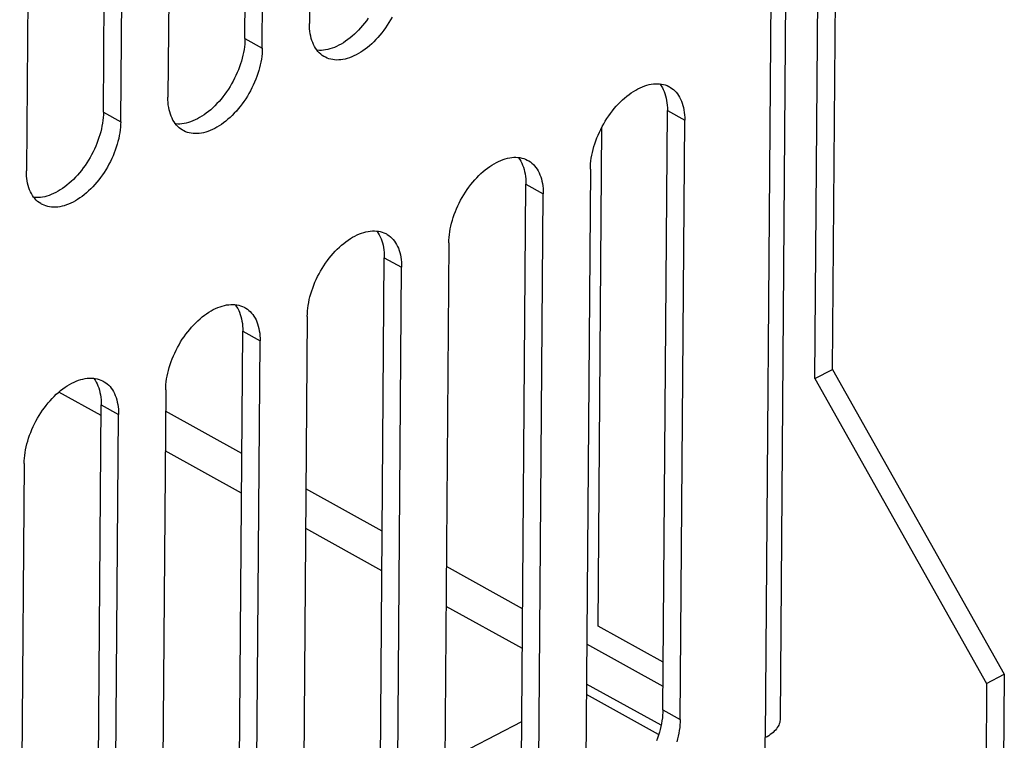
# Model space of a CAD drawing. Extents: x 0 to 420, y 0 to 297.
# Tile 43 of 49: x 390.8 to 396.77, y 79.14 to 83.51. Entities that reach past the tile are written whole.
import ezdxf

# ---------------------------------------------------------------- set-up
doc = ezdxf.new("R2010")
doc.units = 0
doc.header["$LTSCALE"] = 23.1
doc.layers.get('0').update_dxf_attribs({"linetype": 'CONTINUOUS'})
doc.layers.add('DATUM_AXIS', color=7, linetype='CONTINUOUS')

msp = doc.modelspace()

# ---------------------------------------------------------------- linework, layer by layer
at = {"color": 7, "linetype": 'CONTINUOUS'}
for p, q in [((395.4828, 89.233), (395.4082, 79.2739)), ((392.584, 87.1129), (392.5568, 83.4837)), ((392.1661, 83.3932), (392.1933, 87.0224)), ((392.271, 83.3352), (392.2982, 86.9643)), ((391.7266, 86.6672), (391.6994, 83.038)), ((391.3086, 82.9475), (391.3358, 86.5767)), ((391.4136, 82.8895), (391.4408, 86.5187)), ((390.8691, 86.2216), (390.8419, 82.5924)), ((394.698, 79.3286), (394.7252, 82.9578)), ((394.306, 79.8349), (394.3286, 82.8575)), ((394.8029, 79.2706), (394.8301, 82.8997)), ((394.2585, 82.6026), (394.2313, 78.9734)), ((393.8405, 78.8829), (393.8677, 82.5121)), ((393.9454, 78.8249), (393.9726, 82.4541)), ((393.401, 82.157), (393.3738, 78.5278)), ((392.9831, 78.4373), (393.0103, 82.0665)), ((393.088, 78.3792), (393.1152, 82.0084)), ((392.5436, 81.7113), (392.5164, 78.0821)), ((392.1256, 77.9916), (392.1528, 81.6208)), ((392.2305, 77.9336), (392.2577, 81.5628)), ((391.6861, 81.2657), (391.6589, 77.6365)), ((391.2682, 77.546), (391.2954, 81.1751)), ((391.3731, 77.4879), (391.4003, 81.1171)), ((390.8287, 80.82), (390.8015, 77.1908)), ((394.7001, 79.6168), (394.306, 79.8349)), ((394.6721, 79.1783), (394.2346, 79.4203)), ((393.3775, 79.016), (393.8433, 79.2581)), ((395.3165, 78.949), (395.3181, 79.16))]:
    msp.add_line(p, q, dxfattribs=at)
at = {"color": 9, "linetype": 'CONTINUOUS'}
for p, q in [((395.3927, 89.1192), (395.3181, 79.16)), ((392.1661, 83.3932), (392.271, 83.3352)), ((391.3086, 82.9475), (391.4136, 82.8895)), ((394.7252, 82.9578), (394.8301, 82.8997)), ((393.8677, 82.5121), (393.9726, 82.4541)), ((393.0103, 82.0665), (393.1152, 82.0084)), ((392.1528, 81.6208), (392.2577, 81.5628)), ((391.2954, 81.1751), (391.4003, 81.1171)), ((394.698, 79.3286), (394.8029, 79.2706))]:
    msp.add_line(p, q, dxfattribs=at)
at = {"color": 7, "linetype": 'CONTINUOUS'}
for points in [[(392.9124, 83.5168), (392.9015, 83.5015), (392.8901, 83.4866), (392.8784, 83.4722), (392.8664, 83.4583), (392.8542, 83.4449), (392.8416, 83.4321), (392.8288, 83.4199), (392.8158, 83.4082), (392.8027, 83.3973), (392.7893, 83.3869), (392.7759, 83.3773), (392.7624, 83.3684), (392.7488, 83.3602), (392.7352, 83.3527), (392.7216, 83.346), (392.708, 83.3401), (392.6945, 83.335), (392.6812, 83.3307), (392.6679, 83.3272), (392.6548, 83.3245), (392.6419, 83.3227), (392.6291, 83.3217), (392.6167, 83.3215), (392.6045, 83.3222), (392.6028, 83.3224)], [(393.057, 83.5235), (393.0478, 83.5068), (393.0381, 83.4904), (393.0279, 83.4744), (393.0174, 83.4587), (393.0064, 83.4434), (392.9951, 83.4286), (392.9834, 83.4142), (392.9714, 83.4003), (392.9591, 83.3869), (392.9465, 83.3741), (392.9338, 83.3618), (392.9208, 83.3502), (392.9076, 83.3392), (392.8943, 83.3289), (392.8808, 83.3192), (392.8673, 83.3103), (392.8537, 83.3021), (392.8401, 83.2947), (392.8265, 83.288), (392.813, 83.2821), (392.7995, 83.277), (392.7861, 83.2727), (392.7728, 83.2692), (392.7597, 83.2665), (392.7468, 83.2646), (392.7341, 83.2636), (392.7216, 83.2635), (392.7094, 83.2641), (392.6976, 83.2656), (392.686, 83.2679), (392.6748, 83.2711), (392.664, 83.2751), (392.6536, 83.2798), (392.649, 83.2822)], [(392.649, 83.2822), (392.6436, 83.2854), (392.6341, 83.2918), (392.625, 83.2989), (392.6164, 83.3068), (392.6084, 83.3154), (392.6008, 83.3248), (392.5939, 83.3348), (392.5875, 83.3455), (392.5816, 83.3569), (392.5764, 83.3689), (392.5717, 83.3815), (392.5677, 83.3946), (392.5643, 83.4083), (392.5615, 83.4225), (392.5594, 83.4372), (392.5579, 83.4523), (392.557, 83.4678), (392.5568, 83.4837)], [(392.1661, 83.3932), (392.1657, 83.377), (392.1646, 83.3604), (392.1628, 83.3436), (392.1605, 83.3266), (392.1574, 83.3094), (392.1538, 83.2921), (392.1495, 83.2746), (392.1447, 83.2571), (392.1392, 83.2395), (392.1332, 83.222), (392.1265, 83.2045), (392.1194, 83.1871), (392.1116, 83.1698), (392.1034, 83.1527), (392.0946, 83.1358), (392.0854, 83.1192), (392.0757, 83.1028), (392.0655, 83.0868), (392.055, 83.0711), (392.044, 83.0558), (392.0327, 83.041), (392.021, 83.0266), (392.009, 83.0127), (391.9967, 82.9993), (391.9842, 82.9864), (391.9714, 82.9742), (391.9584, 82.9626), (391.9452, 82.9516), (391.9319, 82.9413), (391.9184, 82.9316), (391.9049, 82.9227), (391.8913, 82.9145), (391.8777, 82.907), (391.8642, 82.9004), (391.8506, 82.8945), (391.8371, 82.8893), (391.8237, 82.885), (391.8104, 82.8815), (391.7973, 82.8789), (391.7844, 82.877), (391.7717, 82.876), (391.7592, 82.8758), (391.7471, 82.8765), (391.7453, 82.8767)], [(392.271, 83.3352), (392.2706, 83.3189), (392.2695, 83.3024), (392.2678, 83.2856), (392.2654, 83.2686), (392.2624, 83.2514), (392.2587, 83.234), (392.2545, 83.2166), (392.2496, 83.199), (392.2442, 83.1815), (392.2381, 83.1639), (392.2315, 83.1465), (392.2243, 83.1291), (392.2166, 83.1118), (392.2083, 83.0947), (392.1996, 83.0778), (392.1903, 83.0611), (392.1806, 83.0448), (392.1705, 83.0287), (392.1599, 83.0131), (392.1489, 82.9978), (392.1376, 82.9829), (392.1259, 82.9685), (392.1139, 82.9546), (392.1016, 82.9412), (392.0891, 82.9284), (392.0763, 82.9162), (392.0633, 82.9045), (392.0501, 82.8935), (392.0368, 82.8832), (392.0234, 82.8736), (392.0099, 82.8647), (391.9963, 82.8565), (391.9827, 82.849), (391.9691, 82.8423), (391.9555, 82.8364), (391.942, 82.8313), (391.9286, 82.827), (391.9154, 82.8235), (391.9023, 82.8208), (391.8893, 82.819), (391.8766, 82.818), (391.8642, 82.8178), (391.852, 82.8185), (391.8401, 82.82), (391.8286, 82.8223), (391.8174, 82.8254), (391.8065, 82.8294), (391.7961, 82.8342), (391.7916, 82.8366)], [(394.2585, 82.6026), (394.2589, 82.6189), (394.26, 82.6354), (394.2617, 82.6522), (394.2641, 82.6692), (394.2671, 82.6864), (394.2707, 82.7038), (394.275, 82.7212), (394.2799, 82.7388), (394.2853, 82.7563), (394.2914, 82.7739), (394.298, 82.7913), (394.3052, 82.8087), (394.3129, 82.826), (394.3212, 82.8431), (394.3299, 82.86), (394.3392, 82.8767), (394.3489, 82.893), (394.359, 82.9091), (394.3696, 82.9247), (394.3805, 82.94), (394.3919, 82.9549), (394.4036, 82.9693), (394.4156, 82.9832), (394.4278, 82.9966), (394.4404, 83.0094), (394.4532, 83.0216), (394.4662, 83.0333), (394.4793, 83.0442), (394.4927, 83.0546), (394.5061, 83.0642), (394.5196, 83.0731), (394.5332, 83.0813), (394.5468, 83.0888), (394.5604, 83.0955), (394.574, 83.1014), (394.5875, 83.1065), (394.6008, 83.1108), (394.6141, 83.1143), (394.6272, 83.117), (394.6401, 83.1188), (394.6529, 83.1198), (394.6653, 83.12), (394.6775, 83.1193), (394.6894, 83.1178), (394.7009, 83.1155), (394.7121, 83.1124), (394.7229, 83.1084), (394.7334, 83.1036), (394.7379, 83.1012)], [(394.6792, 83.1191), (394.6812, 83.1167), (394.6881, 83.1067), (394.6945, 83.096), (394.7004, 83.0846), (394.7056, 83.0726), (394.7103, 83.06), (394.7143, 83.0469), (394.7177, 83.0332), (394.7205, 83.019), (394.7226, 83.0043), (394.7241, 82.9892), (394.725, 82.9737), (394.7252, 82.9578)], [(394.7379, 83.1012), (394.7433, 83.098), (394.7529, 83.0917), (394.7619, 83.0845), (394.7705, 83.0767), (394.7786, 83.068), (394.7861, 83.0587), (394.7931, 83.0486), (394.7995, 83.0379), (394.8053, 83.0266), (394.8106, 83.0146), (394.8152, 83.002), (394.8192, 82.9888), (394.8226, 82.9752), (394.8254, 82.961), (394.8275, 82.9463), (394.829, 82.9312), (394.8299, 82.9156), (394.8301, 82.8997)], [(391.7916, 82.8366), (391.7861, 82.8398), (391.7766, 82.8461), (391.7676, 82.8533), (391.759, 82.8611), (391.7509, 82.8698), (391.7434, 82.8791), (391.7364, 82.8892), (391.73, 82.8999), (391.7242, 82.9112), (391.7189, 82.9232), (391.7143, 82.9358), (391.7103, 82.949), (391.7069, 82.9626), (391.7041, 82.9768), (391.7019, 82.9915), (391.7005, 83.0066), (391.6996, 83.0222), (391.6994, 83.038)], [(391.3086, 82.9475), (391.3082, 82.9313), (391.3071, 82.9148), (391.3054, 82.898), (391.303, 82.881), (391.3, 82.8638), (391.2964, 82.8464), (391.2921, 82.829), (391.2872, 82.8114), (391.2818, 82.7939), (391.2757, 82.7763), (391.2691, 82.7588), (391.2619, 82.7414), (391.2542, 82.7242), (391.2459, 82.7071), (391.2372, 82.6902), (391.2279, 82.6735), (391.2182, 82.6572), (391.2081, 82.6411), (391.1975, 82.6254), (391.1866, 82.6102), (391.1752, 82.5953), (391.1635, 82.5809), (391.1516, 82.567), (391.1393, 82.5536), (391.1267, 82.5408), (391.1139, 82.5285), (391.1009, 82.5169), (391.0878, 82.5059), (391.0744, 82.4956), (391.061, 82.486), (391.0475, 82.477), (391.0339, 82.4688), (391.0203, 82.4614), (391.0067, 82.4547), (390.9931, 82.4488), (390.9797, 82.4437), (390.9663, 82.4394), (390.953, 82.4359), (390.9399, 82.4332), (390.927, 82.4314), (390.9143, 82.4304), (390.9018, 82.4302), (390.8896, 82.4308), (390.8879, 82.4311)], [(391.4136, 82.8895), (391.4131, 82.8733), (391.412, 82.8567), (391.4103, 82.8399), (391.4079, 82.8229), (391.4049, 82.8057), (391.4013, 82.7884), (391.397, 82.7709), (391.3922, 82.7534), (391.3867, 82.7358), (391.3806, 82.7183), (391.374, 82.7008), (391.3668, 82.6834), (391.3591, 82.6661), (391.3509, 82.649), (391.3421, 82.6321), (391.3329, 82.6155), (391.3232, 82.5991), (391.313, 82.5831), (391.3025, 82.5674), (391.2915, 82.5521), (391.2802, 82.5372), (391.2685, 82.5228), (391.2565, 82.5089), (391.2442, 82.4956), (391.2316, 82.4827), (391.2189, 82.4705), (391.2059, 82.4589), (391.1927, 82.4479), (391.1794, 82.4376), (391.1659, 82.4279), (391.1524, 82.419), (391.1388, 82.4108), (391.1252, 82.4033), (391.1116, 82.3967), (391.0981, 82.3907), (391.0846, 82.3856), (391.0712, 82.3813), (391.0579, 82.3778), (391.0448, 82.3752), (391.0319, 82.3733), (391.0192, 82.3723), (391.0067, 82.3721), (390.9945, 82.3728), (390.9827, 82.3743), (390.9711, 82.3766), (390.9599, 82.3798), (390.9491, 82.3837), (390.9387, 82.3885), (390.9342, 82.3909)], [(393.401, 82.157), (393.4015, 82.1732), (393.4025, 82.1897), (393.4043, 82.2065), (393.4067, 82.2236), (393.4097, 82.2408), (393.4133, 82.2581), (393.4176, 82.2756), (393.4224, 82.2931), (393.4279, 82.3106), (393.4339, 82.3282), (393.4406, 82.3457), (393.4477, 82.3631), (393.4555, 82.3804), (393.4637, 82.3974), (393.4725, 82.4143), (393.4817, 82.431), (393.4914, 82.4473), (393.5016, 82.4634), (393.5121, 82.4791), (393.5231, 82.4944), (393.5344, 82.5092), (393.5461, 82.5236), (393.5581, 82.5375), (393.5704, 82.5509), (393.5829, 82.5637), (393.5957, 82.576), (393.6087, 82.5876), (393.6219, 82.5986), (393.6352, 82.6089), (393.6487, 82.6186), (393.6622, 82.6275), (393.6758, 82.6357), (393.6894, 82.6431), (393.703, 82.6498), (393.7165, 82.6557), (393.73, 82.6608), (393.7434, 82.6651), (393.7567, 82.6686), (393.7698, 82.6713), (393.7827, 82.6731), (393.7954, 82.6742), (393.8079, 82.6743), (393.82, 82.6737), (393.8319, 82.6722), (393.8435, 82.6699), (393.8547, 82.6667), (393.8655, 82.6627), (393.8759, 82.658), (393.8804, 82.6556)], [(393.8218, 82.6735), (393.8237, 82.6711), (393.8307, 82.661), (393.8371, 82.6503), (393.8429, 82.6389), (393.8482, 82.627), (393.8528, 82.6144), (393.8568, 82.6012), (393.8602, 82.5875), (393.863, 82.5733), (393.8652, 82.5587), (393.8667, 82.5435), (393.8675, 82.528), (393.8677, 82.5121)], [(393.8804, 82.6556), (393.8859, 82.6524), (393.8954, 82.646), (393.9045, 82.6389), (393.9131, 82.631), (393.9211, 82.6224), (393.9286, 82.613), (393.9356, 82.603), (393.942, 82.5923), (393.9479, 82.5809), (393.9531, 82.5689), (393.9577, 82.5563), (393.9618, 82.5432), (393.9652, 82.5295), (393.968, 82.5153), (393.9701, 82.5006), (393.9716, 82.4855), (393.9724, 82.47), (393.9726, 82.4541)], [(390.9342, 82.3909), (390.9287, 82.3941), (390.9192, 82.4005), (390.9101, 82.4076), (390.9015, 82.4155), (390.8935, 82.4241), (390.886, 82.4335), (390.879, 82.4435), (390.8726, 82.4542), (390.8667, 82.4656), (390.8615, 82.4776), (390.8568, 82.4901), (390.8528, 82.5033), (390.8494, 82.517), (390.8466, 82.5312), (390.8445, 82.5459), (390.843, 82.561), (390.8422, 82.5765), (390.8419, 82.5924)], [(392.5436, 81.7113), (392.544, 81.7275), (392.5451, 81.7441), (392.5468, 81.7609), (392.5492, 81.7779), (392.5522, 81.7951), (392.5559, 81.8124), (392.5601, 81.8299), (392.565, 81.8474), (392.5704, 81.865), (392.5765, 81.8825), (392.5831, 81.9), (392.5903, 81.9174), (392.598, 81.9347), (392.6063, 81.9518), (392.615, 81.9687), (392.6243, 81.9853), (392.634, 82.0017), (392.6441, 82.0177), (392.6547, 82.0334), (392.6656, 82.0487), (392.677, 82.0636), (392.6887, 82.078), (392.7007, 82.0919), (392.7129, 82.1053), (392.7255, 82.1181), (392.7383, 82.1303), (392.7513, 82.1419), (392.7645, 82.1529), (392.7778, 82.1633), (392.7912, 82.1729), (392.8047, 82.1818), (392.8183, 82.19), (392.8319, 82.1975), (392.8455, 82.2042), (392.8591, 82.2101), (392.8726, 82.2152), (392.886, 82.2195), (392.8992, 82.223), (392.9123, 82.2256), (392.9253, 82.2275), (392.938, 82.2285), (392.9504, 82.2287), (392.9626, 82.228), (392.9745, 82.2265), (392.986, 82.2242), (392.9972, 82.221), (393.008, 82.2171), (393.0185, 82.2123), (393.023, 82.2099)], [(392.9643, 82.2278), (392.9663, 82.2254), (392.9732, 82.2154), (392.9796, 82.2047), (392.9855, 82.1933), (392.9907, 82.1813), (392.9954, 82.1687), (392.9994, 82.1556), (393.0028, 82.1419), (393.0056, 82.1277), (393.0077, 82.113), (393.0092, 82.0979), (393.0101, 82.0824), (393.0103, 82.0665)], [(393.023, 82.2099), (393.0284, 82.2067), (393.038, 82.2004), (393.047, 82.1932), (393.0556, 82.1853), (393.0637, 82.1767), (393.0712, 82.1674), (393.0782, 82.1573), (393.0846, 82.1466), (393.0904, 82.1352), (393.0957, 82.1233), (393.1003, 82.1107), (393.1043, 82.0975), (393.1077, 82.0838), (393.1105, 82.0696), (393.1126, 82.055), (393.1141, 82.0398), (393.115, 82.0243), (393.1152, 82.0084)], [(391.6861, 81.2657), (391.6866, 81.2819), (391.6876, 81.2984), (391.6894, 81.3152), (391.6918, 81.3322), (391.6948, 81.3494), (391.6984, 81.3668), (391.7027, 81.3842), (391.7075, 81.4018), (391.713, 81.4193), (391.719, 81.4369), (391.7257, 81.4544), (391.7329, 81.4718), (391.7406, 81.489), (391.7488, 81.5061), (391.7576, 81.523), (391.7668, 81.5397), (391.7765, 81.556), (391.7867, 81.5721), (391.7972, 81.5878), (391.8082, 81.603), (391.8195, 81.6179), (391.8312, 81.6323), (391.8432, 81.6462), (391.8555, 81.6596), (391.868, 81.6724), (391.8808, 81.6847), (391.8938, 81.6963), (391.907, 81.7073), (391.9203, 81.7176), (391.9338, 81.7272), (391.9473, 81.7362), (391.9609, 81.7444), (391.9745, 81.7518), (391.9881, 81.7585), (392.0016, 81.7644), (392.0151, 81.7695), (392.0285, 81.7738), (392.0418, 81.7773), (392.0549, 81.78), (392.0678, 81.7818), (392.0805, 81.7828), (392.093, 81.783), (392.1051, 81.7823), (392.117, 81.7809), (392.1286, 81.7785), (392.1398, 81.7754), (392.1506, 81.7714), (392.161, 81.7666), (392.1655, 81.7642)], [(392.1069, 81.7821), (392.1088, 81.7797), (392.1158, 81.7697), (392.1222, 81.759), (392.128, 81.7476), (392.1333, 81.7356), (392.1379, 81.7231), (392.1419, 81.7099), (392.1453, 81.6962), (392.1481, 81.682), (392.1503, 81.6673), (392.1518, 81.6522), (392.1526, 81.6367), (392.1528, 81.6208)], [(392.1655, 81.7642), (392.171, 81.7611), (392.1805, 81.7547), (392.1896, 81.7476), (392.1982, 81.7397), (392.2062, 81.731), (392.2137, 81.7217), (392.2207, 81.7117), (392.2271, 81.7009), (392.233, 81.6896), (392.2382, 81.6776), (392.2429, 81.665), (392.2469, 81.6519), (392.2503, 81.6382), (392.2531, 81.624), (392.2552, 81.6093), (392.2567, 81.5942), (392.2575, 81.5787), (392.2577, 81.5628)], [(390.8287, 80.82), (390.8291, 80.8362), (390.8302, 80.8528), (390.8319, 80.8695), (390.8343, 80.8866), (390.8373, 80.9038), (390.841, 80.9211), (390.8452, 80.9386), (390.8501, 80.9561), (390.8555, 80.9737), (390.8616, 80.9912), (390.8682, 81.0087), (390.8754, 81.0261), (390.8831, 81.0434), (390.8914, 81.0605), (390.9001, 81.0774), (390.9094, 81.094), (390.9191, 81.1104), (390.9292, 81.1264), (390.9398, 81.1421), (390.9508, 81.1574), (390.9621, 81.1722), (390.9738, 81.1866), (390.9858, 81.2005), (390.9981, 81.2139), (391.0106, 81.2267), (391.0234, 81.239), (391.0364, 81.2506), (391.0496, 81.2616), (391.0629, 81.2719), (391.0763, 81.2816), (391.0898, 81.2905), (391.1034, 81.2987), (391.117, 81.3061), (391.1306, 81.3128), (391.1442, 81.3187), (391.1577, 81.3239), (391.1711, 81.3282), (391.1843, 81.3317), (391.1974, 81.3343), (391.2104, 81.3362), (391.2231, 81.3372), (391.2355, 81.3373), (391.2477, 81.3367), (391.2596, 81.3352), (391.2711, 81.3329), (391.2823, 81.3297), (391.2931, 81.3257), (391.3036, 81.321), (391.3081, 81.3186)], [(391.2494, 81.3365), (391.2514, 81.3341), (391.2583, 81.324), (391.2647, 81.3133), (391.2706, 81.302), (391.2758, 81.29), (391.2805, 81.2774), (391.2845, 81.2642), (391.2879, 81.2506), (391.2907, 81.2364), (391.2928, 81.2217), (391.2943, 81.2066), (391.2952, 81.191), (391.2954, 81.1751)], [(391.3081, 81.3186), (391.3136, 81.3154), (391.3231, 81.309), (391.3321, 81.3019), (391.3407, 81.294), (391.3488, 81.2854), (391.3563, 81.276), (391.3633, 81.266), (391.3697, 81.2553), (391.3755, 81.2439), (391.3808, 81.2319), (391.3854, 81.2193), (391.3894, 81.2062), (391.3928, 81.1925), (391.3956, 81.1783), (391.3977, 81.1636), (391.3992, 81.1485), (391.4001, 81.133), (391.4003, 81.1171)], [(394.698, 79.3286), (394.6975, 79.3124), (394.6964, 79.2958), (394.6947, 79.279), (394.6923, 79.262), (394.6893, 79.2448), (394.6857, 79.2275), (394.6814, 79.21), (394.6765, 79.1925), (394.6711, 79.1749), (394.665, 79.1574), (394.6584, 79.1399)], [(394.8029, 79.2706), (394.8024, 79.2543), (394.8014, 79.2378), (394.7996, 79.221), (394.7972, 79.204), (394.7942, 79.1868), (394.7906, 79.1694), (394.7863, 79.152), (394.7815, 79.1344)], [(395.4082, 79.2739), (395.408, 79.2687), (395.4071, 79.2606), (395.4054, 79.2525), (395.4029, 79.2445), (395.3997, 79.2365), (395.3957, 79.2287), (395.391, 79.2209), (395.3856, 79.2134), (395.3795, 79.2059), (395.3726, 79.1987), (395.3651, 79.1916), (395.3569, 79.1848), (395.3481, 79.1782), (395.3387, 79.1719), (395.3287, 79.1658), (395.3181, 79.16)]]:
    msp.add_lwpolyline(points, dxfattribs=at)
at = {"layer": 'DATUM_AXIS', "color": 7, "linetype": 'CONTINUOUS'}
for p, q in [((395.7263, 81.3899), (395.787, 89.4892)), ((395.6191, 81.3342), (395.6798, 89.4335)), ((395.6191, 81.3342), (395.7263, 81.3899)), ((395.7263, 81.3899), (396.7661, 79.5434)), ((395.6191, 81.3342), (396.659, 79.4877)), ((396.659, 79.4877), (396.7661, 79.5434)), ((396.7661, 79.5434), (396.7579, 78.4462)), ((396.659, 79.4877), (396.6507, 78.3905))]:
    msp.add_line(p, q, dxfattribs=at)
at = {"layer": 'DATUM_AXIS', "color": 9, "linetype": 'CONTINUOUS'}
for p, q in [((391.2949, 81.111), (391.0388, 81.2526)), ((392.1473, 80.8816), (391.6852, 81.1372)), ((392.1455, 80.6405), (391.6833, 80.8961)), ((392.9979, 80.4111), (392.5357, 80.6667)), ((392.996, 80.17), (392.5339, 80.4256)), ((393.8484, 79.9406), (393.3863, 80.1962)), ((393.8466, 79.6995), (393.3845, 79.9551)), ((394.699, 79.4701), (394.2369, 79.7257)), ((394.6871, 79.2346), (394.2351, 79.4846))]:
    msp.add_line(p, q, dxfattribs=at)

doc.saveas('drawing.dxf')
